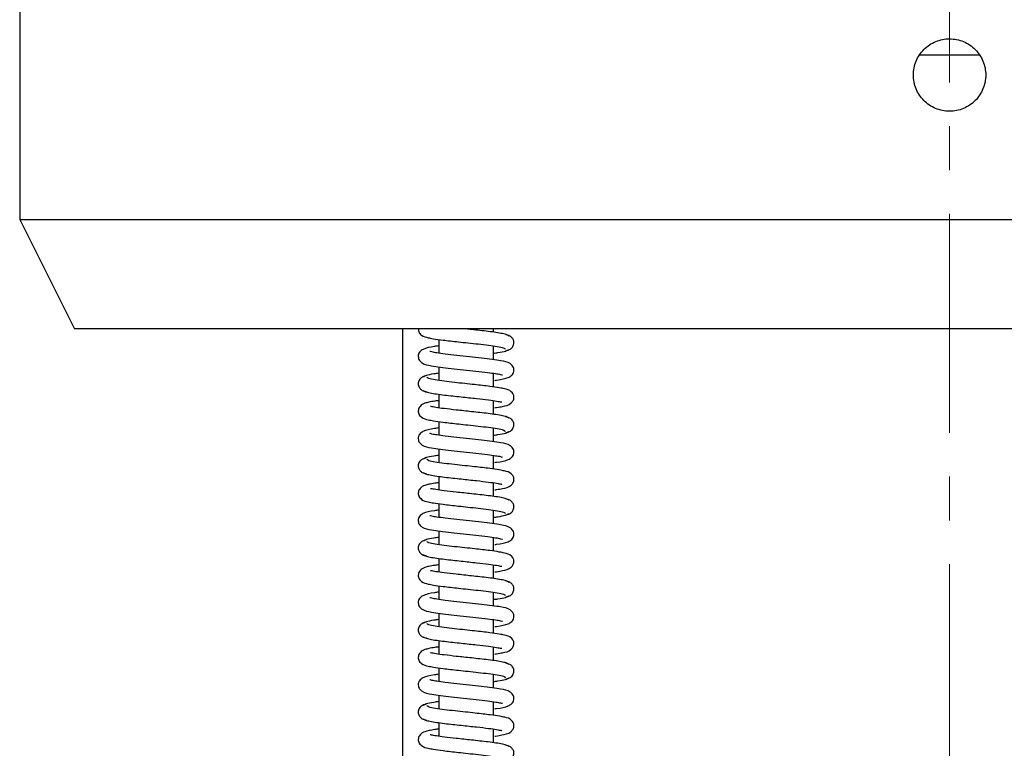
# Model space of a CAD drawing. Header units: inches. Extents: x 2 to 31.8, y 0 to 21.9.
# Tile 12 of 21: x 19.8 to 22.1, y 7 to 8.6. Entities that reach past the tile are written whole.
import ezdxf

# ---------------------------------------------------------------- set-up
doc = ezdxf.new("R2010")
doc.units = ezdxf.units.IN
doc.header["$MEASUREMENT"] = 0
doc.linetypes.add('CENTERX2', pattern=[0.8, 0.5, -0.1, 0.1, -0.1])

msp = doc.modelspace()

# ---------------------------------------------------------------- linework, layer by layer
at = {"color": 7, "linetype": 'CENTERX2', "lineweight": 18}
msp.add_line((21.9442, 5.3023), (21.9442, 15.8143), dxfattribs=at)
at = {"color": 7, "linetype": 'Continuous', "lineweight": 25}
for p, q in [((19.8192, 8.6893), (19.8192, 8.1893)), ((22.0122, 8.5643), (21.8758, 8.5643)), ((19.8192, 8.1893), (19.9442, 7.9393)), ((19.8192, 8.1893), (24.0692, 8.1893)), ((23.9442, 7.9393), (19.9442, 7.9393)), ((20.6942, 7.9393), (20.6942, 5.9393)), ((20.9019, 7.932), (20.9019, 7.9393)), ((20.7769, 7.9153), (20.7769, 7.8841)), ((20.9019, 7.8695), (20.9019, 7.9006)), ((20.7769, 7.8528), (20.7769, 7.8217)), ((20.9019, 7.807), (20.9019, 7.8381)), ((20.7769, 7.7903), (20.7769, 7.7592)), ((20.9019, 7.7445), (20.9019, 7.7756)), ((20.7769, 7.7278), (20.7769, 7.6966)), ((20.9019, 7.682), (20.9019, 7.7131)), ((20.7769, 7.6653), (20.7769, 7.6342)), ((20.9019, 7.6195), (20.9019, 7.6506)), ((20.7769, 7.6028), (20.7769, 7.5717)), ((20.9019, 7.557), (20.9019, 7.5881)), ((20.7769, 7.5403), (20.7769, 7.5091)), ((20.9019, 7.4945), (20.9019, 7.5256)), ((20.7769, 7.4778), (20.7769, 7.4467)), ((20.9019, 7.432), (20.9019, 7.4631)), ((20.7769, 7.4153), (20.7769, 7.3842)), ((20.9019, 7.3695), (20.9019, 7.4006)), ((20.7769, 7.3528), (20.7769, 7.3216)), ((20.9019, 7.307), (20.9019, 7.3381)), ((20.7769, 7.2903), (20.7769, 7.2592)), ((20.9019, 7.2445), (20.9019, 7.2756)), ((20.7769, 7.2278), (20.7769, 7.1967)), ((20.9019, 7.182), (20.9019, 7.2131)), ((20.7769, 7.1653), (20.7769, 7.1341)), ((20.9019, 7.1195), (20.9019, 7.1506)), ((20.7769, 7.1028), (20.7769, 7.0717)), ((20.9019, 7.057), (20.9019, 7.0881)), ((20.7769, 7.0403), (20.7769, 7.0092)), ((20.9019, 6.9945), (20.9019, 7.0256))]:
    msp.add_line(p, q, dxfattribs=at)
for points, knots in [([(21.9442, 8.4366), (21.9497, 8.4366), (21.955, 8.4371), (21.9656, 8.4392), (21.9709, 8.4408), (21.9809, 8.445), (21.9856, 8.4475), (21.9946, 8.4535), (21.9989, 8.457), (22.0103, 8.4684), (22.0165, 8.4777), (22.0247, 8.4976), (22.0269, 8.5084), (22.0269, 8.5246), (22.0264, 8.5301), (22.0242, 8.5407), (22.0227, 8.5459), (22.0185, 8.5559), (22.016, 8.5607), (22.01, 8.5697), (22.0066, 8.5738), (21.9988, 8.5816), (21.9947, 8.585), (21.9857, 8.591), (21.9809, 8.5936), (21.9709, 8.5977), (21.9657, 8.5993), (21.9551, 8.6014), (21.9496, 8.6019), (21.9388, 8.602), (21.9335, 8.6014), (21.9228, 8.5993), (21.9176, 8.5977), (21.9027, 8.5916), (21.8934, 8.5854), (21.882, 8.574), (21.8785, 8.5697), (21.8725, 8.5607), (21.8699, 8.556), (21.8658, 8.546), (21.8642, 8.5407), (21.8621, 8.5302), (21.8615, 8.5248), (21.8615, 8.5139), (21.8621, 8.5085), (21.8642, 8.4979), (21.8657, 8.4927), (21.8699, 8.4827), (21.8724, 8.4779), (21.8784, 8.4689), (21.8819, 8.4647), (21.8895, 8.457), (21.8937, 8.4536), (21.9027, 8.4476), (21.9075, 8.445), (21.9224, 8.4388), (21.9333, 8.4366), (21.9442, 8.4366)], [0, 0, 0, 0, 0.03125, 0.03125, 0.0625, 0.0625, 0.09375, 0.09375, 0.125, 0.125, 0.1875, 0.1875, 0.25, 0.25, 0.28125, 0.28125, 0.3125, 0.3125, 0.34375, 0.34375, 0.375, 0.375, 0.40625, 0.40625, 0.4375, 0.4375, 0.46875, 0.46875, 0.5, 0.5, 0.53125, 0.53125, 0.5625, 0.5625, 0.625, 0.625, 0.65625, 0.65625, 0.6875, 0.6875, 0.71875, 0.71875, 0.75, 0.75, 0.78125, 0.78125, 0.8125, 0.8125, 0.84375, 0.84375, 0.875, 0.875, 0.90625, 0.90625, 0.9375, 0.9375, 1, 1, 1, 1]), ([(20.7305, 7.9393), (20.7306, 7.9372), (20.7307, 7.9313), (20.74, 7.9222), (20.7502, 7.9198), (20.7658, 7.9167), (20.7882, 7.9136), (20.8164, 7.9105), (20.8444, 7.9075), (20.8682, 7.905), (20.8917, 7.9022), (20.912, 7.8993), (20.9268, 7.8961), (20.9282, 7.894), (20.9289, 7.8929)], [0, 0, 0, 0, 0.029414, 0.083828, 0.187687, 0.25453, 0.348937, 0.471517, 0.543473, 0.622254, 0.707655, 0.799517, 0.897611, 1, 1, 1, 1]), ([(20.9368, 7.9231), (20.9359, 7.9241), (20.9343, 7.9259), (20.9235, 7.9286), (20.9086, 7.9312), (20.8908, 7.9336), (20.8716, 7.9358), (20.8542, 7.9377), (20.8434, 7.9388), (20.8393, 7.9393)], [0, 0, 0, 0, 0.176017, 0.34234, 0.499471, 0.647368, 0.786332, 0.916514, 1, 1, 1, 1]), ([(20.9301, 7.8899), (20.9324, 7.8903), (20.9373, 7.8912), (20.9443, 7.8958), (20.948, 7.9021), (20.9489, 7.9078), (20.9482, 7.9133), (20.9452, 7.919), (20.9387, 7.9243), (20.9334, 7.9254), (20.9302, 7.9261)], [0, 0, 0, 0, 0.124451, 0.264104, 0.41544, 0.492306, 0.567139, 0.704099, 0.820809, 1, 1, 1, 1]), ([(20.7769, 7.9007), (20.7735, 7.9003), (20.7583, 7.8982), (20.7444, 7.8955), (20.734, 7.8884), (20.7306, 7.8822), (20.7297, 7.8766), (20.7307, 7.8713), (20.7336, 7.8657), (20.7432, 7.8582), (20.7561, 7.856), (20.7799, 7.8522), (20.805, 7.8492), (20.8333, 7.8462), (20.8622, 7.8431), (20.8878, 7.8402), (20.9071, 7.8374), (20.9176, 7.8359), (20.923, 7.8338), (20.9223, 7.8345), (20.9223, 7.8345)], [0, 0, 0, 0, 0.034588, 0.156934, 0.209649, 0.230954, 0.248878, 0.2658, 0.283582, 0.322919, 0.438067, 0.513139, 0.589495, 0.667014, 0.745779, 0.824016, 0.89269, 0.950573, 0.9986, 1, 1, 1, 1]), ([(20.9052, 7.822), (20.9065, 7.8222), (20.9196, 7.8239), (20.9321, 7.8265), (20.9425, 7.8319), (20.9468, 7.8374), (20.9488, 7.8427), (20.9486, 7.8493), (20.9457, 7.856), (20.936, 7.864), (20.9229, 7.8662), (20.8996, 7.87), (20.8748, 7.873), (20.8468, 7.876), (20.8179, 7.879), (20.7921, 7.8819), (20.7726, 7.8847), (20.7616, 7.8864), (20.756, 7.8884), (20.7566, 7.8877), (20.7567, 7.8877)], [0, 0, 0, 0, 0.013406, 0.134602, 0.187841, 0.211133, 0.23239, 0.252374, 0.272308, 0.314019, 0.430745, 0.505712, 0.582316, 0.660284, 0.739847, 0.818989, 0.888592, 0.947215, 0.995913, 1, 1, 1, 1]), ([(20.9019, 7.8841), (20.9053, 7.8845), (20.9175, 7.8862), (20.9317, 7.889), (20.935, 7.8915), (20.9367, 7.8928)], [0, 0, 0, 0, 0.160454, 0.563663, 1, 1, 1, 1]), ([(20.7485, 7.8324), (20.7462, 7.8319), (20.7413, 7.831), (20.7344, 7.8265), (20.7307, 7.8202), (20.7298, 7.8144), (20.7305, 7.8089), (20.7335, 7.8033), (20.7401, 7.7979), (20.7454, 7.7968), (20.7487, 7.7961)], [0, 0, 0, 0, 0.123338, 0.262324, 0.413317, 0.490088, 0.564869, 0.701886, 0.818953, 1, 1, 1, 1]), ([(20.7769, 7.8382), (20.773, 7.8377), (20.7606, 7.836), (20.7463, 7.8331), (20.7434, 7.8306), (20.7419, 7.8294)], [0, 0, 0, 0, 0.175323, 0.571236, 1, 1, 1, 1]), ([(20.9051, 7.7595), (20.9065, 7.7597), (20.9136, 7.7606), (20.9262, 7.7632), (20.939, 7.7653), (20.9482, 7.7768), (20.9492, 7.7852), (20.9467, 7.7917), (20.9393, 7.7998), (20.9295, 7.8022), (20.9144, 7.8053), (20.8922, 7.8085), (20.864, 7.8117), (20.8359, 7.8146), (20.812, 7.8172), (20.7882, 7.8199), (20.7675, 7.8229), (20.7522, 7.826), (20.7504, 7.8282), (20.7495, 7.8293)], [0, 0, 0, 0, 0.013371, 0.067467, 0.162538, 0.193766, 0.226135, 0.253234, 0.274692, 0.35853, 0.41156, 0.486175, 0.582736, 0.639443, 0.701419, 0.768637, 0.840868, 0.918078, 1, 1, 1, 1]), ([(20.7421, 7.799), (20.7431, 7.798), (20.745, 7.7962), (20.7561, 7.7935), (20.7711, 7.7909), (20.7892, 7.7886), (20.8085, 7.7863), (20.8333, 7.7837), (20.8622, 7.7807), (20.8901, 7.7774), (20.9093, 7.7748), (20.9199, 7.7724), (20.9206, 7.7727), (20.9208, 7.7728)], [0, 0, 0, 0, 0.099495, 0.193678, 0.282554, 0.366282, 0.444986, 0.518655, 0.650859, 0.764016, 0.860649, 0.945832, 1, 1, 1, 1]), ([(20.7769, 7.7757), (20.7739, 7.7754), (20.7652, 7.7742), (20.7547, 7.7722), (20.745, 7.7699), (20.7345, 7.7649), (20.7294, 7.7543), (20.7307, 7.7443), (20.7398, 7.7346), (20.7503, 7.7323), (20.7658, 7.7292), (20.7882, 7.7261), (20.8165, 7.7229), (20.8445, 7.72), (20.8682, 7.7175), (20.8918, 7.7147), (20.912, 7.7118), (20.9268, 7.7086), (20.9282, 7.7065), (20.9289, 7.7054)], [0, 0, 0, 0, 0.027804, 0.082572, 0.129399, 0.182847, 0.217036, 0.247936, 0.290094, 0.370606, 0.422423, 0.495594, 0.590592, 0.646354, 0.707402, 0.773579, 0.844761, 0.92077, 1, 1, 1, 1]), ([(20.9368, 7.7356), (20.936, 7.7366), (20.9343, 7.7384), (20.9235, 7.7411), (20.9087, 7.7437), (20.8909, 7.7461), (20.8716, 7.7483), (20.8469, 7.751), (20.8179, 7.754), (20.7898, 7.7573), (20.7702, 7.7599), (20.7591, 7.7623), (20.7583, 7.762), (20.758, 7.7619)], [0, 0, 0, 0, 0.099212, 0.192959, 0.281524, 0.364885, 0.443209, 0.516584, 0.64806, 0.760729, 0.857093, 0.942926, 1, 1, 1, 1]), ([(20.9301, 7.7024), (20.9324, 7.7028), (20.9373, 7.7037), (20.9443, 7.7083), (20.948, 7.7146), (20.9489, 7.7203), (20.9482, 7.7258), (20.9452, 7.7315), (20.9387, 7.7368), (20.9334, 7.7379), (20.9302, 7.7386)], [0, 0, 0, 0, 0.1244966, 0.2641812, 0.4155355, 0.4924049, 0.5672397, 0.7041933, 0.8208849, 1, 1, 1, 1]), ([(20.7769, 7.7132), (20.7735, 7.7128), (20.7583, 7.7107), (20.7444, 7.708), (20.7339, 7.7009), (20.7306, 7.6947), (20.7297, 7.6891), (20.7307, 7.6838), (20.7336, 7.6782), (20.7432, 7.6707), (20.7561, 7.6685), (20.7799, 7.6647), (20.805, 7.6617), (20.8333, 7.6587), (20.8623, 7.6556), (20.8878, 7.6527), (20.9071, 7.6499), (20.9176, 7.6484), (20.923, 7.6462), (20.9223, 7.647), (20.9223, 7.647)], [0, 0, 0, 0, 0.034704, 0.156991, 0.20966, 0.230953, 0.248872, 0.265793, 0.283573, 0.322906, 0.438088, 0.513192, 0.589571, 0.667104, 0.745873, 0.824108, 0.892777, 0.950656, 0.998679, 1, 1, 1, 1]), ([(20.9052, 7.6345), (20.9065, 7.6347), (20.9195, 7.6364), (20.9321, 7.639), (20.9425, 7.6444), (20.9468, 7.6498), (20.9488, 7.6552), (20.9486, 7.6617), (20.9457, 7.6685), (20.936, 7.6765), (20.9229, 7.6787), (20.8996, 7.6825), (20.8748, 7.6855), (20.8468, 7.6885), (20.8179, 7.6915), (20.7921, 7.6944), (20.7727, 7.6972), (20.7616, 7.6989), (20.7561, 7.7009), (20.7566, 7.7002), (20.7567, 7.7002)], [0, 0, 0, 0, 0.0132867, 0.1344581, 0.187664, 0.2109634, 0.2322659, 0.2523261, 0.2723116, 0.3140391, 0.4307264, 0.5056604, 0.5822406, 0.6601939, 0.7397504, 0.818893, 0.8884979, 0.9471238, 0.9958238, 1, 1, 1, 1]), ([(20.9019, 7.6966), (20.9053, 7.697), (20.9175, 7.6987), (20.9317, 7.7015), (20.935, 7.704), (20.9366, 7.7052)], [0, 0, 0, 0, 0.159995, 0.563423, 1, 1, 1, 1]), ([(20.7769, 7.6507), (20.773, 7.6502), (20.7606, 7.6485), (20.7462, 7.6456), (20.7434, 7.6431), (20.7419, 7.6418)], [0, 0, 0, 0, 0.175774, 0.57147, 1, 1, 1, 1]), ([(20.7485, 7.6449), (20.7462, 7.6444), (20.7413, 7.6435), (20.7344, 7.639), (20.7307, 7.6327), (20.7298, 7.6269), (20.7305, 7.6214), (20.7335, 7.6158), (20.7401, 7.6104), (20.7454, 7.6093), (20.7487, 7.6086)], [0, 0, 0, 0, 0.123294, 0.262249, 0.413222, 0.489987, 0.564766, 0.701788, 0.818873, 1, 1, 1, 1]), ([(20.9051, 7.572), (20.9065, 7.5722), (20.9136, 7.5731), (20.9262, 7.5757), (20.939, 7.5777), (20.9482, 7.5892), (20.9492, 7.5976), (20.9467, 7.6042), (20.9393, 7.6123), (20.9295, 7.6147), (20.9144, 7.6178), (20.8922, 7.621), (20.864, 7.6242), (20.836, 7.6271), (20.812, 7.6297), (20.7883, 7.6324), (20.7675, 7.6354), (20.7522, 7.6385), (20.7504, 7.6407), (20.7495, 7.6418)], [0, 0, 0, 0, 0.013262, 0.067361, 0.162416, 0.193617, 0.225972, 0.253097, 0.274605, 0.35852, 0.411535, 0.486139, 0.582697, 0.639405, 0.701384, 0.768607, 0.840846, 0.918065, 1, 1, 1, 1]), ([(20.7421, 7.6115), (20.7431, 7.6105), (20.745, 7.6087), (20.7561, 7.606), (20.7712, 7.6034), (20.7892, 7.6011), (20.8085, 7.5988), (20.8334, 7.5962), (20.8622, 7.5931), (20.8901, 7.5899), (20.9093, 7.5872), (20.9199, 7.5849), (20.9206, 7.5852), (20.9208, 7.5853)], [0, 0, 0, 0, 0.0995073, 0.1937033, 0.2825916, 0.3663319, 0.4450483, 0.5187285, 0.6509537, 0.7641282, 0.8607691, 0.9459348, 1, 1, 1, 1]), ([(20.7769, 7.5882), (20.7739, 7.5878), (20.7652, 7.5867), (20.7546, 7.5847), (20.745, 7.5824), (20.7345, 7.5774), (20.7294, 7.5668), (20.7307, 7.5568), (20.7398, 7.5471), (20.7503, 7.5448), (20.7659, 7.5417), (20.7882, 7.5386), (20.8165, 7.5354), (20.8445, 7.5325), (20.8683, 7.53), (20.8918, 7.5272), (20.9121, 7.5243), (20.9268, 7.5211), (20.9282, 7.519), (20.9289, 7.5179)], [0, 0, 0, 0, 0.0279168, 0.0826871, 0.129516, 0.1829306, 0.217084, 0.247957, 0.2901092, 0.3706552, 0.4224937, 0.4956828, 0.5906937, 0.6464597, 0.7075115, 0.7736899, 0.8448718, 0.9208784, 1, 1, 1, 1]), ([(20.9368, 7.5481), (20.936, 7.5491), (20.9343, 7.5509), (20.9235, 7.5536), (20.9087, 7.5562), (20.8909, 7.5586), (20.8717, 7.5608), (20.8469, 7.5635), (20.818, 7.5665), (20.7898, 7.5698), (20.7703, 7.5724), (20.7591, 7.5748), (20.7583, 7.5745), (20.758, 7.5744)], [0, 0, 0, 0, 0.099199, 0.192934, 0.281486, 0.364834, 0.443146, 0.51651, 0.647964, 0.760615, 0.85697, 0.942821, 1, 1, 1, 1]), ([(20.93, 7.5149), (20.9324, 7.5153), (20.9373, 7.5162), (20.9443, 7.5208), (20.948, 7.5271), (20.9489, 7.5328), (20.9482, 7.5383), (20.9452, 7.544), (20.9387, 7.5493), (20.9334, 7.5504), (20.9302, 7.5511)], [0, 0, 0, 0, 0.124542, 0.264258, 0.41563, 0.492504, 0.56734, 0.704287, 0.82096, 1, 1, 1, 1]), ([(20.7769, 7.5257), (20.7735, 7.5253), (20.7583, 7.5232), (20.7444, 7.5205), (20.7339, 7.5134), (20.7306, 7.5072), (20.7297, 7.5016), (20.7307, 7.4963), (20.7336, 7.4907), (20.7432, 7.4832), (20.7561, 7.481), (20.7799, 7.4772), (20.805, 7.4742), (20.8334, 7.4712), (20.8623, 7.4681), (20.8879, 7.4652), (20.9072, 7.4624), (20.9176, 7.4609), (20.923, 7.4587), (20.9223, 7.4595), (20.9223, 7.4595)], [0, 0, 0, 0, 0.03482, 0.157049, 0.209672, 0.230952, 0.248866, 0.265786, 0.283564, 0.322893, 0.438109, 0.513245, 0.589646, 0.667193, 0.745967, 0.824199, 0.892864, 0.950739, 0.998758, 1, 1, 1, 1]), ([(20.9019, 7.5091), (20.9053, 7.5095), (20.9174, 7.5112), (20.9317, 7.514), (20.9349, 7.5165), (20.9366, 7.5177)], [0, 0, 0, 0, 0.159535, 0.563183, 1, 1, 1, 1]), ([(20.9052, 7.447), (20.9065, 7.4472), (20.9195, 7.4489), (20.9321, 7.4514), (20.9424, 7.4568), (20.9468, 7.4623), (20.9488, 7.4677), (20.9486, 7.4742), (20.9457, 7.481), (20.936, 7.489), (20.9229, 7.4912), (20.8996, 7.495), (20.8749, 7.4979), (20.8468, 7.501), (20.818, 7.504), (20.7922, 7.5069), (20.7727, 7.5097), (20.7616, 7.5114), (20.7561, 7.5134), (20.7566, 7.5127), (20.7567, 7.5127)], [0, 0, 0, 0, 0.013167, 0.134314, 0.187488, 0.210795, 0.232143, 0.252279, 0.272315, 0.314059, 0.430708, 0.505609, 0.582165, 0.660103, 0.739653, 0.818797, 0.888403, 0.947032, 0.995735, 1, 1, 1, 1]), ([(20.7485, 7.4574), (20.7462, 7.4569), (20.7413, 7.456), (20.7344, 7.4515), (20.7307, 7.4452), (20.7298, 7.4394), (20.7305, 7.4339), (20.7335, 7.4283), (20.7401, 7.4229), (20.7454, 7.4218), (20.7487, 7.4211)], [0, 0, 0, 0, 0.123251, 0.262174, 0.413127, 0.489886, 0.564663, 0.70169, 0.818794, 1, 1, 1, 1]), ([(20.7769, 7.4632), (20.773, 7.4627), (20.7606, 7.461), (20.7462, 7.4581), (20.7434, 7.4556), (20.7419, 7.4543)], [0, 0, 0, 0, 0.176224, 0.571704, 1, 1, 1, 1]), ([(20.9051, 7.3845), (20.9065, 7.3847), (20.9135, 7.3856), (20.9262, 7.3882), (20.9389, 7.3902), (20.9481, 7.4017), (20.9492, 7.4101), (20.9468, 7.4166), (20.9394, 7.4248), (20.9295, 7.4272), (20.9144, 7.4303), (20.8922, 7.4335), (20.8641, 7.4367), (20.836, 7.4396), (20.8121, 7.4422), (20.7883, 7.4449), (20.7675, 7.4479), (20.7522, 7.451), (20.7504, 7.4532), (20.7495, 7.4543)], [0, 0, 0, 0, 0.013152, 0.067255, 0.162295, 0.193468, 0.225809, 0.25296, 0.274517, 0.358509, 0.41151, 0.486104, 0.582658, 0.639367, 0.701349, 0.768578, 0.840824, 0.918053, 1, 1, 1, 1]), ([(20.7421, 7.424), (20.7431, 7.423), (20.745, 7.4212), (20.7562, 7.4185), (20.7712, 7.4159), (20.7893, 7.4136), (20.8086, 7.4113), (20.8334, 7.4086), (20.8623, 7.4056), (20.8902, 7.4024), (20.9093, 7.3997), (20.9199, 7.3974), (20.9206, 7.3977), (20.9208, 7.3978)], [0, 0, 0, 0, 0.09952, 0.193729, 0.282629, 0.366382, 0.44511, 0.518802, 0.651048, 0.76424, 0.860889, 0.946038, 1, 1, 1, 1]), ([(20.7769, 7.4007), (20.7739, 7.4003), (20.7651, 7.3992), (20.7546, 7.3972), (20.745, 7.3949), (20.7345, 7.3899), (20.7294, 7.3792), (20.7307, 7.3693), (20.7398, 7.3596), (20.7503, 7.3573), (20.7659, 7.3542), (20.7882, 7.3511), (20.8166, 7.3479), (20.8445, 7.345), (20.8683, 7.3424), (20.8918, 7.3397), (20.9121, 7.3367), (20.9268, 7.3336), (20.9282, 7.3315), (20.9289, 7.3304)], [0, 0, 0, 0, 0.0280292, 0.0828024, 0.1296334, 0.1830144, 0.2171323, 0.247978, 0.2901244, 0.3707045, 0.4225646, 0.4957713, 0.5907951, 0.6465657, 0.7076209, 0.7738007, 0.8449826, 0.9209869, 1, 1, 1, 1]), ([(20.9368, 7.3606), (20.936, 7.3615), (20.9343, 7.3634), (20.9236, 7.3661), (20.9087, 7.3687), (20.8909, 7.3711), (20.8717, 7.3733), (20.8469, 7.376), (20.818, 7.379), (20.7898, 7.3823), (20.7703, 7.3849), (20.7592, 7.3873), (20.7583, 7.387), (20.758, 7.3869)], [0, 0, 0, 0, 0.099187, 0.192908, 0.281448, 0.364784, 0.443084, 0.516435, 0.647868, 0.760501, 0.856847, 0.942716, 1, 1, 1, 1]), ([(20.93, 7.3274), (20.9324, 7.3278), (20.9373, 7.3287), (20.9443, 7.3332), (20.948, 7.3396), (20.9489, 7.3453), (20.9482, 7.3508), (20.9452, 7.3565), (20.9387, 7.3618), (20.9334, 7.3629), (20.9302, 7.3636)], [0, 0, 0, 0, 0.1245873, 0.2643346, 0.415725, 0.4926031, 0.5674403, 0.7043808, 0.8210351, 1, 1, 1, 1]), ([(20.7769, 7.3382), (20.7735, 7.3378), (20.7583, 7.3357), (20.7443, 7.333), (20.7339, 7.3259), (20.7306, 7.3197), (20.7297, 7.3141), (20.7307, 7.3088), (20.7336, 7.3032), (20.7432, 7.2957), (20.7561, 7.2935), (20.7799, 7.2897), (20.805, 7.2867), (20.8334, 7.2837), (20.8623, 7.2806), (20.8879, 7.2777), (20.9072, 7.2749), (20.9177, 7.2734), (20.923, 7.2712), (20.9223, 7.272), (20.9223, 7.272)], [0, 0, 0, 0, 0.034937, 0.157106, 0.209683, 0.23095, 0.248861, 0.265779, 0.283555, 0.32288, 0.438129, 0.513298, 0.589721, 0.667282, 0.746061, 0.82429, 0.892951, 0.950822, 0.998836, 1, 1, 1, 1]), ([(20.9052, 7.2595), (20.9065, 7.2597), (20.9195, 7.2614), (20.932, 7.2639), (20.9424, 7.2693), (20.9468, 7.2747), (20.9488, 7.2801), (20.9487, 7.2867), (20.9457, 7.2935), (20.936, 7.3015), (20.9229, 7.3037), (20.8996, 7.3075), (20.8749, 7.3104), (20.8469, 7.3135), (20.818, 7.3165), (20.7922, 7.3194), (20.7727, 7.3222), (20.7616, 7.3239), (20.7561, 7.3259), (20.7566, 7.3252), (20.7567, 7.3252)], [0, 0, 0, 0, 0.013048, 0.134171, 0.187312, 0.210628, 0.23202, 0.252231, 0.272317, 0.314078, 0.430688, 0.505557, 0.582089, 0.660012, 0.739555, 0.8187, 0.888309, 0.94694, 0.995645, 1, 1, 1, 1]), ([(20.9019, 7.3216), (20.9053, 7.322), (20.9174, 7.3237), (20.9317, 7.3265), (20.9349, 7.329), (20.9366, 7.3302)], [0, 0, 0, 0, 0.159076, 0.562942, 1, 1, 1, 1]), ([(20.7485, 7.2699), (20.7462, 7.2694), (20.7413, 7.2685), (20.7344, 7.264), (20.7307, 7.2577), (20.7298, 7.2519), (20.7305, 7.2464), (20.7335, 7.2408), (20.7401, 7.2354), (20.7454, 7.2343), (20.7487, 7.2336)], [0, 0, 0, 0, 0.123207, 0.262099, 0.413031, 0.489785, 0.56456, 0.701591, 0.818714, 1, 1, 1, 1]), ([(20.7769, 7.2757), (20.773, 7.2752), (20.7605, 7.2735), (20.7462, 7.2705), (20.7434, 7.2681), (20.7419, 7.2668)], [0, 0, 0, 0, 0.176673, 0.571938, 1, 1, 1, 1]), ([(20.9051, 7.197), (20.9065, 7.1972), (20.9135, 7.1981), (20.9261, 7.2007), (20.9389, 7.2027), (20.9481, 7.2142), (20.9492, 7.2225), (20.9468, 7.2291), (20.9394, 7.2373), (20.9295, 7.2397), (20.9144, 7.2428), (20.8922, 7.246), (20.8641, 7.2491), (20.8361, 7.2521), (20.8121, 7.2547), (20.7883, 7.2574), (20.7675, 7.2604), (20.7522, 7.2635), (20.7504, 7.2657), (20.7495, 7.2668)], [0, 0, 0, 0, 0.013043, 0.067149, 0.162173, 0.193319, 0.225646, 0.252822, 0.274429, 0.358499, 0.411485, 0.486068, 0.582619, 0.639329, 0.701314, 0.768548, 0.840802, 0.91804, 1, 1, 1, 1]), ([(20.7421, 7.2365), (20.7431, 7.2355), (20.745, 7.2337), (20.7562, 7.231), (20.7712, 7.2284), (20.7893, 7.2261), (20.8086, 7.2238), (20.8335, 7.2211), (20.8623, 7.2181), (20.8902, 7.2149), (20.9094, 7.2122), (20.9199, 7.2099), (20.9206, 7.2102), (20.9209, 7.2103)], [0, 0, 0, 0, 0.099532, 0.193754, 0.282667, 0.366432, 0.445172, 0.518875, 0.651142, 0.764352, 0.861009, 0.946141, 1, 1, 1, 1]), ([(20.7769, 7.2132), (20.7739, 7.2128), (20.7651, 7.2117), (20.7546, 7.2096), (20.745, 7.2074), (20.7345, 7.2024), (20.7294, 7.1917), (20.7307, 7.1818), (20.7398, 7.1721), (20.7503, 7.1698), (20.7659, 7.1667), (20.7883, 7.1636), (20.8166, 7.1604), (20.8446, 7.1575), (20.8683, 7.1549), (20.8919, 7.1522), (20.9121, 7.1492), (20.9268, 7.1461), (20.9282, 7.144), (20.9289, 7.1429)], [0, 0, 0, 0, 0.028142, 0.082918, 0.129751, 0.183098, 0.217181, 0.247999, 0.29014, 0.370754, 0.422636, 0.49586, 0.590897, 0.646672, 0.70773, 0.773912, 0.845093, 0.921095, 1, 1, 1, 1]), ([(20.9368, 7.1731), (20.936, 7.174), (20.9343, 7.1759), (20.9236, 7.1786), (20.9088, 7.1812), (20.891, 7.1836), (20.8718, 7.1858), (20.847, 7.1885), (20.8181, 7.1915), (20.7899, 7.1947), (20.7703, 7.1974), (20.7592, 7.1998), (20.7583, 7.1995), (20.758, 7.1994)], [0, 0, 0, 0, 0.099175, 0.192883, 0.28141, 0.364733, 0.443021, 0.516361, 0.647772, 0.760386, 0.856724, 0.942611, 1, 1, 1, 1]), ([(20.93, 7.1399), (20.9324, 7.1403), (20.9373, 7.1412), (20.9443, 7.1457), (20.948, 7.1521), (20.9489, 7.1578), (20.9482, 7.1633), (20.9452, 7.169), (20.9387, 7.1743), (20.9334, 7.1754), (20.9302, 7.1761)], [0, 0, 0, 0, 0.124633, 0.264411, 0.41582, 0.492702, 0.56754, 0.704474, 0.82111, 1, 1, 1, 1]), ([(20.7769, 7.1507), (20.7734, 7.1503), (20.7582, 7.1482), (20.7443, 7.1455), (20.7339, 7.1383), (20.7306, 7.1321), (20.7297, 7.1266), (20.7307, 7.1212), (20.7337, 7.1156), (20.7433, 7.1082), (20.7563, 7.106), (20.7802, 7.1021), (20.8054, 7.0992), (20.8338, 7.0961), (20.8628, 7.0931), (20.8884, 7.0901), (20.9074, 7.0875), (20.917, 7.0857), (20.9215, 7.0846), (20.9221, 7.0845), (20.9223, 7.0845)], [0, 0, 0, 0, 0.035337, 0.157405, 0.20987, 0.231077, 0.248939, 0.26587, 0.283661, 0.323056, 0.438627, 0.513876, 0.590341, 0.667939, 0.746746, 0.824961, 0.893844, 0.952267, 0.977595, 1, 1, 1, 1]), ([(20.9052, 7.072), (20.9065, 7.0722), (20.9195, 7.0739), (20.932, 7.0764), (20.9423, 7.0818), (20.9467, 7.0872), (20.9488, 7.0926), (20.9487, 7.0992), (20.9457, 7.106), (20.936, 7.114), (20.9229, 7.1162), (20.8996, 7.12), (20.8749, 7.1229), (20.8469, 7.126), (20.818, 7.129), (20.7922, 7.1319), (20.7727, 7.1347), (20.7616, 7.1364), (20.7561, 7.1384), (20.7566, 7.1377), (20.7567, 7.1377)], [0, 0, 0, 0, 0.012928, 0.134028, 0.187138, 0.210461, 0.231898, 0.252184, 0.27232, 0.314097, 0.430669, 0.505505, 0.582012, 0.65992, 0.739457, 0.818603, 0.888213, 0.946847, 0.995555, 1, 1, 1, 1]), ([(20.9019, 7.1341), (20.9053, 7.1345), (20.9174, 7.1362), (20.9317, 7.139), (20.9349, 7.1415), (20.9366, 7.1427)], [0, 0, 0, 0, 0.158616, 0.562702, 1, 1, 1, 1]), ([(20.7769, 7.0882), (20.773, 7.0877), (20.7605, 7.086), (20.7462, 7.083), (20.7433, 7.0806), (20.7419, 7.0793)], [0, 0, 0, 0, 0.176915, 0.571959, 1, 1, 1, 1]), ([(20.7485, 7.0823), (20.7462, 7.0819), (20.7413, 7.081), (20.7344, 7.0765), (20.7307, 7.0702), (20.7298, 7.0644), (20.7305, 7.0589), (20.7335, 7.0533), (20.7401, 7.0479), (20.7454, 7.0468), (20.7487, 7.0461)], [0, 0, 0, 0, 0.123164, 0.262023, 0.412936, 0.489684, 0.564456, 0.701493, 0.818635, 1, 1, 1, 1]), ([(20.9052, 7.0095), (20.9058, 7.0096), (20.9123, 7.0104), (20.9248, 7.0129), (20.9374, 7.0147), (20.9474, 7.0251), (20.9494, 7.0336), (20.9474, 7.0406), (20.9402, 7.0495), (20.93, 7.0521), (20.9153, 7.0552), (20.8933, 7.0583), (20.8654, 7.0615), (20.8372, 7.0645), (20.8131, 7.0671), (20.789, 7.0698), (20.7679, 7.0728), (20.7523, 7.076), (20.7505, 7.0782), (20.7495, 7.0793)], [0, 0, 0, 0, 0.005488, 0.06132, 0.156758, 0.187189, 0.220313, 0.248758, 0.27144, 0.355904, 0.40852, 0.482797, 0.579509, 0.636471, 0.69882, 0.766523, 0.839353, 0.917268, 1, 1, 1, 1]), ([(20.7421, 7.049), (20.7431, 7.048), (20.745, 7.0462), (20.7562, 7.0435), (20.7713, 7.0409), (20.7894, 7.0385), (20.8087, 7.0363), (20.8335, 7.0336), (20.8624, 7.0306), (20.8902, 7.0274), (20.9094, 7.0247), (20.9199, 7.0224), (20.9206, 7.0227), (20.9209, 7.0228)], [0, 0, 0, 0, 0.099545, 0.193779, 0.282704, 0.366482, 0.445234, 0.518949, 0.651236, 0.764464, 0.861129, 0.946244, 1, 1, 1, 1]), ([(20.7769, 7.0257), (20.7739, 7.0253), (20.7651, 7.0242), (20.7546, 7.0221), (20.745, 7.0199), (20.7345, 7.0148), (20.7294, 7.0042), (20.7307, 6.9943), (20.7398, 6.9846), (20.7503, 6.9823), (20.7659, 6.9792), (20.7883, 6.9761), (20.8166, 6.9729), (20.8446, 6.97), (20.8684, 6.9674), (20.8919, 6.9647), (20.9121, 6.9617), (20.9269, 6.9586), (20.9282, 6.9565), (20.9289, 6.9554)], [0, 0, 0, 0, 0.028254, 0.083033, 0.129868, 0.183182, 0.217229, 0.24802, 0.290155, 0.370803, 0.422707, 0.495948, 0.590998, 0.646778, 0.70784, 0.774022, 0.845204, 0.921204, 1, 1, 1, 1]), ([(20.9368, 6.9856), (20.936, 6.9865), (20.9343, 6.9884), (20.9234, 6.9912), (20.9085, 6.9937), (20.8906, 6.9961), (20.8713, 6.9983), (20.8467, 7.001), (20.8182, 7.004), (20.7905, 7.0072), (20.7713, 7.0098), (20.7597, 7.0121), (20.7582, 7.0121), (20.7575, 7.0121)], [0, 0, 0, 0, 0.099937, 0.194156, 0.282948, 0.366293, 0.44437, 0.517262, 0.64711, 0.757259, 0.850727, 0.933473, 1, 1, 1, 1]), ([(20.93, 6.9524), (20.9324, 6.9528), (20.9373, 6.9537), (20.9443, 6.9582), (20.948, 6.9646), (20.9489, 6.9703), (20.9482, 6.9758), (20.9452, 6.9815), (20.9387, 6.9868), (20.9334, 6.9879), (20.9302, 6.9886)], [0, 0, 0, 0, 0.1246779, 0.2644876, 0.415914, 0.4928005, 0.56764, 0.7045672, 0.8211844, 1, 1, 1, 1])]:
    msp.add_open_spline(points, degree=3, knots=knots, dxfattribs=at)

doc.saveas('drawing.dxf')
